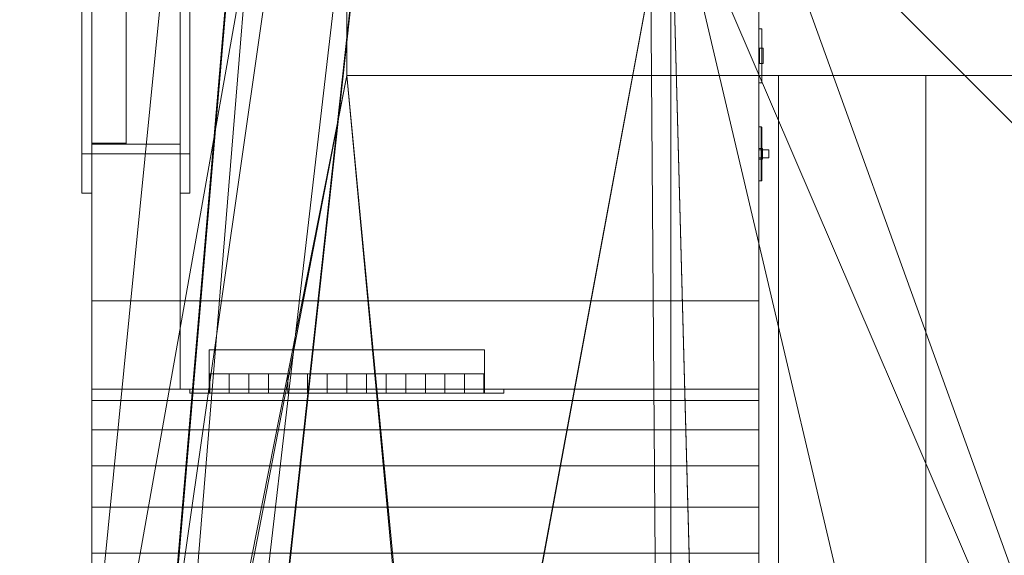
# Model space of a CAD drawing. Header units: inches. Extents: x -263 to 528, y -1 to 602.
# Tile 233 of 256: x 206 to 256, y 298 to 325. Entities that reach past the tile are written whole.
import ezdxf

# ---------------------------------------------------------------- set-up
doc = ezdxf.new("R2010")
doc.units = ezdxf.units.IN
doc.header["$MEASUREMENT"] = 0
for name, color, linetype in [('Doors', 7, 'Continuous'), ('Twindo - Electrical', 7, 'Continuous'), ('Twindo - HVAC', 7, 'Continuous'), ('Twindo - Slabs', 7, 'Continuous'), ('Twindo - Walls', 7, 'Continuous')]:
    doc.layers.add(name, color=color, linetype=linetype)
doc.layers.add('Twindo - Walls_Pen_No__3', color=7, linetype='Continuous', lineweight=18, true_color=0x506e96)

# ---------------------------------------------------------------- blocks, each defined once
blk = doc.blocks.new('Wall_E6B54613-5B14-45D9-8B45-9691F4702782', base_point=(415.5, 322.5))
at = {"layer": 'Twindo - Walls', "lineweight": 0}
mesh = blk.add_polyface(dxfattribs=at)
corners = [(222.5, 322.5, -6), (222.5, 337.5, -6), (428, 337.5, -6), (428, 322.5, -6), (222.5, 322.5, 101), (222.5, 337.5, 101), (428, 337.5, 101), (428, 322.5, 101)]
mesh.append_faces([[corners[k] for k in face] for face in [(0, 1, 2, 3), (1, 0, 4, 5), (1, 5, 6, 2), (7, 3, 2, 6), (4, 0, 3, 7), (5, 4, 7, 6)]], dxfattribs={"color": 254})
blk = doc.blocks.new('Slab_D0BD3B49-249D-4DA8-80D4-D821BCE50D6B', base_point=(-249.5, 387))
at = {"layer": 'Twindo - Slabs', "lineweight": 0}
mesh = blk.add_polyface(dxfattribs=at)
corners = [(-192, 387), (-249.5, 387), (-249.5, 387, -6), (-192, 387, -6), (-89.75, 579.5), (-249.5, 579.5), (-192, 134.5), (-132, 134.5), (-132, 124.5), (10, 124.5), (10, 13.75), (161.5, 13.75), (161.5, 6.5), (252, 6.5), (252, 14), (415.5, 14), (415.5, 322.5), (222.5, 322.5), (222.5, 357.5), (-4, 357.5), (-4, 413), (101.5, 413), (101.5, 553.5), (-89.75, 553.5), (-249.5, 579.5, -6), (-192, 134.5, -6), (-89.75, 579.5, -6), (-89.75, 553.5, -6), (101.5, 553.5, -6), (101.5, 413, -6), (-4, 413, -6), (-4, 357.5, -6), (222.5, 357.5, -6), (222.5, 322.5, -6), (415.5, 322.5, -6), (415.5, 14, -6), (252, 14, -6), (252, 6.5, -6), (161.5, 6.5, -6), (161.5, 13.75, -6), (10, 13.75, -6), (10, 124.5, -6), (-132, 124.5, -6), (-132, 134.5, -6)]
mesh.append_faces([[corners[k] for k in face] for face in [(0, 1, 2, 3), (1, 5, 24, 2), (6, 0, 3, 25), (5, 4, 26, 24), (7, 6, 25, 43), (8, 7, 43, 42), (9, 8, 42, 41), (10, 9, 41, 40), (11, 10, 40, 39), (12, 11, 39, 38), (13, 12, 38, 37), (14, 13, 37, 36), (15, 14, 36, 35), (16, 15, 35, 34), (17, 16, 34, 33), (18, 17, 33, 32), (19, 18, 32, 31), (20, 19, 31, 30), (21, 20, 30, 29), (22, 21, 29, 28), (23, 22, 28, 27), (4, 23, 27, 26)]], dxfattribs={"color": 254})
mesh.append_faces([[corners[k] for k in face] for face in [(22, 20, 21), (16, 14, 15)]], dxfattribs={"vtx0": -1, "color": 254})
mesh.append_faces([[corners[k] for k in face] for face in [(28, 30, 27), (34, 36, 33)]], dxfattribs={"vtx0": -1, "vtx1": -1, "color": 254})
mesh.append_faces([[corners[k] for k in face] for face in [(4, 0, 7), (19, 23, 8), (19, 9, 11), (43, 3, 26), (42, 27, 31), (39, 41, 31)]], dxfattribs={"vtx0": -1, "vtx1": -1, "vtx2": -1, "color": 254})
mesh.append_faces([[corners[k] for k in face] for face in [(23, 7, 8), (19, 8, 9), (17, 11, 12), (17, 12, 13), (17, 13, 14), (3, 24, 26), (43, 26, 27), (39, 31, 32), (39, 32, 33)]], dxfattribs={"vtx0": -1, "vtx2": -1, "color": 254})
mesh.append_faces([[corners[k] for k in face] for face in [(29, 30, 28), (35, 36, 34)]], dxfattribs={"vtx1": -1, "color": 254})
mesh.append_faces([[corners[k] for k in face] for face in [(4, 5, 0), (23, 4, 7), (19, 20, 23), (22, 23, 20), (18, 19, 11), (17, 18, 11), (16, 17, 14), (42, 43, 27), (30, 31, 27), (41, 42, 31), (38, 39, 33), (37, 38, 33), (36, 37, 33)]], dxfattribs={"vtx1": -1, "vtx2": -1, "color": 254})
mesh.append_faces([[corners[k] for k in face] for face in [(5, 1, 0), (0, 6, 7), (9, 10, 11), (3, 2, 24), (43, 25, 3), (39, 40, 41)]], dxfattribs={"vtx2": -1, "color": 254})
blk = doc.blocks.new('Slab_C16FED3F-F51D-4887-95C2-45D370958F54', base_point=(-255.75, 595))
at = {"layer": 'Twindo - Slabs', "lineweight": 0}
mesh = blk.add_polyface(dxfattribs=at)
corners = [(95.5, 568, 128), (95.5, 570, 128), (-75.75, 570, 128), (-75.75, 595, 128), (-255.75, 595, 128), (-255.75, 379, 128), (-198, 379, 128), (-198, 134.5, 128), (-136, 134.5, 128), (-136, 110.5, 128), (6.5, 110.5, 128), (6.5, 6.5, 128), (315.5, 6.5, 128), (315.5, 8, 128), (378.5, 8, 128), (378.5, 6.5, 128), (523, 6.5, 128), (523, 132.25, 128), (421.5, 132.25, 128), (421.5, 333, 128), (239, 333, 128), (239, 391.501, 128), (240, 391.501, 128), (240, 457, 128), (237, 457, 128), (237, 568, 128), (201, 127.5, 128), (201, 128.125, 128), (244.5, 128.125, 128), (244.5, 127.5, 128), (244.5, 15, 128), (161.5, 15, 128), (161.5, 146.5, 128), (200.935, 146.5, 128), (200.997, 146.5, 128), (200.997, 128.5, 128), (95.5, 568, 101), (95.5, 570, 101), (-75.75, 570, 101), (-75.75, 595, 101), (-255.75, 595, 101), (-255.75, 379, 101), (-198, 379, 101), (-198, 134.5, 101), (-136, 134.5, 101), (-136, 110.5, 101), (6.5, 110.5, 101), (6.5, 6.5, 101), (315.5, 6.5, 101), (315.5, 8, 101), (378.5, 8, 101), (378.5, 6.5, 101), (523, 6.5, 101), (523, 132.25, 101), (421.5, 132.25, 101), (421.5, 333, 101), (239, 333, 101), (239, 391.501, 101), (240, 391.501, 101), (240, 457, 101), (237, 457, 101), (237, 568, 101), (201, 127.5, 120), (201, 128, 120), (201, 128.125, 120), (244.5, 128.125, 120), (244.5, 128, 120), (244.5, 127.5, 120), (244.5, 127.5, 101), (244.5, 15, 101), (161.5, 15, 101), (161.5, 146.5, 101), (200.935, 146.5, 101), (200.997, 146.5, 101), (200.997, 128.5, 114.5), (201, 127.5, 101)]
mesh.append_faces([[corners[k] for k in face] for face in [(36, 37, 1, 0), (37, 38, 2, 1), (38, 39, 3, 2), (39, 40, 4, 3), (40, 41, 5, 4), (41, 42, 6, 5), (42, 43, 7, 6), (43, 44, 8, 7), (44, 45, 9, 8), (45, 46, 10, 9), (46, 47, 11, 10), (47, 48, 12, 11), (48, 49, 13, 12), (49, 50, 14, 13), (50, 51, 15, 14), (51, 52, 16, 15), (52, 53, 17, 16), (53, 54, 18, 17), (54, 55, 19, 18), (55, 56, 20, 19), (56, 57, 21, 20), (57, 58, 22, 21), (58, 59, 23, 22), (59, 60, 24, 23), (60, 61, 25, 24), (61, 36, 0, 25), (28, 27, 64, 65), (69, 70, 31, 30), (70, 71, 32, 31), (33, 32, 71, 72), (33, 72, 73, 34), (34, 73, 74, 35), (62, 67, 66, 63), (65, 64, 63, 66), (67, 62, 75, 68), (72, 74, 73)]], dxfattribs={"color": 254})
mesh.append_faces([[corners[k] for k in face] for face in [(23, 21, 22), (27, 63, 64), (29, 66, 67), (29, 69, 30), (75, 74, 72), (52, 54, 53)]], dxfattribs={"vtx0": -1, "color": 254})
mesh.append_faces([[corners[k] for k in face] for face in [(16, 18, 15), (59, 57, 60)]], dxfattribs={"vtx0": -1, "vtx1": -1, "color": 254})
mesh.append_faces([[corners[k] for k in face] for face in [(3, 6, 8), (31, 0, 11), (0, 32, 34), (24, 34, 27), (20, 24, 27), (28, 30, 12), (20, 28, 13), (75, 26, 74), (44, 42, 39), (47, 36, 70), (75, 60, 56), (49, 68, 56)]], dxfattribs={"vtx0": -1, "vtx1": -1, "vtx2": -1, "color": 254})
mesh.append_faces([[corners[k] for k in face] for face in [(2, 8, 9), (2, 9, 10), (0, 10, 11), (20, 27, 28), (30, 11, 12), (28, 12, 13), (20, 13, 14), (18, 14, 15), (42, 40, 39), (44, 39, 38), (46, 38, 37), (46, 37, 36), (72, 36, 61), (75, 61, 60), (47, 70, 69), (49, 69, 68), (50, 56, 55), (50, 55, 54)]], dxfattribs={"vtx0": -1, "vtx2": -1, "color": 254})
mesh.append_faces([[corners[k] for k in face] for face in [(17, 18, 16), (58, 57, 59)]], dxfattribs={"vtx1": -1, "color": 254})
mesh.append_faces([[corners[k] for k in face] for face in [(3, 4, 6), (2, 3, 8), (1, 2, 10), (0, 1, 10), (31, 32, 0), (25, 0, 34), (24, 25, 34), (20, 21, 24), (23, 24, 21), (30, 31, 11), (19, 20, 14), (18, 19, 14), (45, 44, 38), (46, 45, 38), (47, 46, 36), (71, 70, 36), (72, 71, 36), (75, 72, 61), (57, 56, 60), (68, 75, 56), (48, 47, 69), (49, 48, 69), (50, 49, 56), (51, 50, 54), (52, 51, 54)]], dxfattribs={"vtx1": -1, "vtx2": -1, "color": 254})
mesh.append_faces([[corners[k] for k in face] for face in [(4, 5, 6), (6, 7, 8), (26, 35, 74), (42, 41, 40), (44, 43, 42)]], dxfattribs={"vtx2": -1, "color": 254})
mesh.append_faces([[corners[k] for k in face] for face in [(27, 26, 62, 63), (29, 28, 65, 66), (29, 67, 68, 69)]], dxfattribs={"vtx3": -1, "color": 254})
blk = doc.blocks.new('Wall_225C22C4-F9A9-49A6-BA4B-B0135D6B83A1', base_point=(209.5, 306.5))
at = {"layer": 'Twindo - Walls', "lineweight": 0}
mesh = blk.add_polyface(dxfattribs=at)
corners = [(243.5, 306.5, 222), (243.5, 311, 222), (209.5, 311, 222), (209.5, 306.5, 222), (243.5, 306.5, 128), (243.5, 311, 128), (209.5, 311, 128), (209.5, 306.5, 128)]
mesh.append_faces([[corners[k] for k in face] for face in [(0, 1, 2, 3), (1, 0, 4, 5), (1, 5, 6, 2), (7, 3, 2, 6), (4, 0, 3, 7), (5, 4, 7, 6)]], dxfattribs={"color": 254})
blk = doc.blocks.new('Slab_A3746481-2909-4108-A365-6002FE2AB3C6', base_point=(95.5, 568))
at = {"layer": 'Twindo - Slabs', "lineweight": 0}
mesh = blk.add_polyface(dxfattribs=at)
corners = [(95.5, 568, 254), (95.5, 568, 248), (95.5, 395.501, 248), (95.5, 395.501, 254), (237, 568, 254), (237, 568, 248), (237, 457, 248), (240, 457, 248), (240, 391.501, 248), (239, 391.501, 248), (239, 192.5, 248), (421.5, 192.5, 248), (421.5, 132.25, 248), (523, 132.25, 248), (523, 6.5, 248), (378.5, 6.5, 248), (378.5, 8, 248), (315.5, 8, 248), (315.5, 6.5, 248), (150.5, 6.5, 248), (150.5, 197, 248), (155, 197, 248), (155, 397.501, 248), (113, 397.501, 248), (113, 395.501, 248), (201, 383.001, 248), (170, 383.001, 248), (170, 205.5, 248), (201, 205.5, 248), (378.6, 174.5, 248), (261.6, 174.5, 248), (261.6, 108.5, 248), (342.106, 108.5, 248), (378.6, 144.994, 248), (113, 395.501, 254), (113, 397.501, 254), (155, 397.501, 254), (155, 197, 254), (150.5, 197, 254), (150.5, 6.5, 254), (315.5, 6.5, 254), (315.5, 8, 254), (378.5, 8, 254), (378.5, 6.5, 254), (523, 6.5, 254), (523, 132.25, 254), (421.5, 132.25, 254), (421.5, 192.5, 254), (239, 192.5, 254), (239, 391.501, 254), (240, 391.501, 254), (240, 457, 254), (237, 457, 254), (170, 205.5, 254), (170, 383.001, 254), (201, 383.001, 254), (201, 205.5, 254), (261.6, 108.5, 254), (261.6, 174.5, 254), (378.6, 174.5, 254), (378.6, 144.994, 254), (342.106, 108.5, 254)]
mesh.append_faces([[corners[k] for k in face] for face in [(0, 1, 2, 3), (4, 5, 1, 0), (3, 2, 24, 34), (52, 6, 5, 4), (51, 7, 6, 52), (50, 8, 7, 51), (49, 9, 8, 50), (48, 10, 9, 49), (47, 11, 10, 48), (46, 12, 11, 47), (45, 13, 12, 46), (44, 14, 13, 45), (43, 15, 14, 44), (42, 16, 15, 43), (41, 17, 16, 42), (40, 18, 17, 41), (39, 19, 18, 40), (38, 20, 19, 39), (37, 21, 20, 38), (36, 22, 21, 37), (35, 23, 22, 36), (34, 24, 23, 35), (54, 26, 25, 55), (53, 27, 26, 54), (56, 28, 27, 53), (55, 25, 28, 56), (58, 30, 29, 59), (57, 31, 30, 58), (61, 32, 31, 57), (60, 33, 32, 61), (59, 29, 33, 60)]], dxfattribs={"color": 254})
mesh.append_faces([[corners[k] for k in face] for face in [(14, 12, 13), (51, 49, 50)]], dxfattribs={"vtx0": -1, "color": 254})
mesh.append_faces([[corners[k] for k in face] for face in [(7, 9, 6), (44, 46, 43)]], dxfattribs={"vtx0": -1, "vtx1": -1, "color": 254})
mesh.append_faces([[corners[k] for k in face] for face in [(19, 21, 27), (26, 22, 1), (28, 6, 10), (19, 28, 10), (19, 10, 31), (15, 33, 12), (0, 36, 54), (53, 37, 39), (48, 52, 56), (48, 56, 39), (57, 48, 39), (46, 60, 43)]], dxfattribs={"vtx0": -1, "vtx1": -1, "vtx2": -1, "color": 254})
mesh.append_faces([[corners[k] for k in face] for face in [(23, 2, 1), (26, 21, 22), (19, 27, 28), (25, 1, 5), (28, 5, 6), (17, 31, 32), (16, 32, 33), (29, 10, 11), (33, 11, 12), (0, 34, 35), (0, 35, 36), (53, 36, 37), (0, 54, 55), (52, 55, 56), (57, 39, 40), (57, 40, 41), (61, 41, 42), (48, 58, 59), (60, 42, 43), (46, 59, 60)]], dxfattribs={"vtx0": -1, "vtx2": -1, "color": 254})
mesh.append_faces([[corners[k] for k in face] for face in [(8, 9, 7), (45, 46, 44)]], dxfattribs={"vtx1": -1, "color": 254})
mesh.append_faces([[corners[k] for k in face] for face in [(22, 23, 1), (26, 27, 21), (25, 26, 1), (28, 25, 5), (9, 10, 6), (30, 31, 10), (18, 19, 31), (17, 18, 31), (16, 17, 32), (15, 16, 33), (29, 30, 10), (33, 29, 11), (14, 15, 12), (53, 54, 36), (56, 53, 39), (4, 0, 55), (52, 4, 55), (48, 49, 52), (51, 52, 49), (57, 58, 48), (61, 57, 41), (60, 61, 42), (47, 48, 59), (46, 47, 59)]], dxfattribs={"vtx1": -1, "vtx2": -1, "color": 254})
mesh.append_faces([[corners[k] for k in face] for face in [(23, 24, 2), (19, 20, 21), (0, 3, 34), (37, 38, 39)]], dxfattribs={"vtx2": -1, "color": 254})
blk = doc.blocks.new('Slab_71F202FD-5CC9-4EB5-992C-F668C054561A', base_point=(243.5, 269.503))
at = {"layer": 'Twindo - Slabs', "lineweight": 0}
mesh = blk.add_polyface(dxfattribs=at)
corners = [(243.5, 201, 320), (243.5, 201, 314), (421.5, 201, 314), (421.5, 201, 320), (243.5, 333, 320), (243.5, 333, 314), (421.5, 333, 314), (278.5, 236, 314), (386.5, 236, 314), (386.5, 298, 314), (278.5, 298, 314), (421.5, 333, 320), (386.5, 298, 320), (386.5, 236, 320), (278.5, 236, 320), (278.5, 298, 320)]
mesh.append_faces([[corners[k] for k in face] for face in [(0, 1, 2, 3), (4, 5, 1, 0), (3, 2, 6, 11), (11, 6, 5, 4), (13, 8, 7, 14), (12, 9, 8, 13), (15, 10, 9, 12), (14, 7, 10, 15)]], dxfattribs={"color": 254})
mesh.append_faces([[corners[k] for k in face] for face in [(2, 8, 6), (6, 9, 5), (11, 12, 3), (3, 13, 0)]], dxfattribs={"vtx0": -1, "vtx1": -1, "color": 254})
mesh.append_faces([[corners[k] for k in face] for face in [(10, 1, 5), (1, 7, 8), (6, 8, 9), (14, 4, 0), (4, 15, 12), (3, 12, 13)]], dxfattribs={"vtx0": -1, "vtx2": -1, "color": 254})
mesh.append_faces([[corners[k] for k in face] for face in [(10, 7, 1), (9, 10, 5), (2, 1, 8), (14, 15, 4), (13, 14, 0), (11, 4, 12)]], dxfattribs={"vtx1": -1, "vtx2": -1, "color": 254})
blk = doc.blocks.new('Wall_4F025EBD-E3C6-450E-9929-3A589C9B0F23', base_point=(244.5, 291.999))
at = {"layer": 'Twindo - Walls', "lineweight": 0}
mesh = blk.add_polyface(dxfattribs=at)
corners = [(244.5, 322.5), (244.5, 322.5, 101), (252, 322.5, 101), (252, 322.5), (244.5, 291.999), (244.5, 291.999, 101), (252, 291.999, 101), (252, 291.999)]
mesh.append_faces([[corners[k] for k in face] for face in [(0, 1, 2, 3), (4, 5, 1, 0), (5, 6, 2, 1), (3, 2, 6, 7), (7, 4, 0, 3), (7, 6, 5, 4)]], dxfattribs={"color": 254})
blk = doc.blocks.new('Wall_54734490-D857-481C-ADD2-61B9C9E9A720', base_point=(243.5, 269.503))
at = {"layer": 'Twindo - Walls', "lineweight": 0}
mesh = blk.add_polyface(dxfattribs=at)
corners = [(243.5, 269.503, 320), (243.5, 306.5, 320), (239, 306.5, 320), (239, 269.503, 320), (243.5, 269.503, 248), (243.5, 306.5, 248), (239, 306.5, 248), (239, 269.503, 248)]
mesh.append_faces([[corners[k] for k in face] for face in [(0, 1, 2, 3), (4, 5, 1, 0), (2, 1, 5, 6), (3, 2, 6, 7), (4, 0, 3, 7), (7, 6, 5, 4)]], dxfattribs={"color": 254})
blk = doc.blocks.new('Object_2C6F7299-8497-4142-A261-B3EE210E735D')
at = {"layer": 'Twindo - Electrical', "lineweight": 0}
mesh = blk.add_polyface(dxfattribs=at)
corners = [(243.638, 319.844, 175.328), (243.638, 317.156, 175.328), (243.638, 317.156, 170.672), (243.638, 319.844, 170.672), (243.638, 318.776, 172.331), (243.638, 318.224, 172.331), (243.638, 318.224, 173.669), (243.638, 318.776, 173.669), (243.637, 319.852, 170.663), (243.637, 319.852, 175.337), (243.637, 317.148, 170.663), (243.637, 317.148, 175.337), (243.5, 318.776, 172.331), (243.5, 318.776, 173.669), (243.5, 318.224, 173.669), (243.5, 318.224, 172.331), (243.628, 319.868, 170.648), (243.628, 319.868, 175.352), (243.628, 317.132, 170.648), (243.628, 317.132, 175.352), (243.5, 319.878, 175.362), (243.5, 319.878, 170.638), (243.5, 317.122, 170.638), (243.5, 317.122, 175.362), (243.612, 319.877, 170.639), (243.612, 319.877, 175.361), (243.612, 317.123, 170.639), (243.612, 317.123, 175.361), (243.603, 317.122, 175.362), (243.603, 319.878, 175.362), (243.603, 317.122, 170.638), (243.603, 319.878, 170.638)]
mesh.append_faces([[corners[k] for k in face] for face in [(8, 9, 0, 3), (10, 8, 3, 2), (11, 10, 2, 1), (9, 11, 1, 0), (12, 4, 7, 13), (13, 7, 6, 14), (14, 6, 5, 15), (15, 5, 4, 12), (16, 17, 9, 8), (18, 16, 8, 10), (19, 18, 10, 11), (17, 19, 11, 9), (24, 25, 17, 16), (26, 24, 16, 18), (27, 26, 18, 19), (25, 27, 19, 17), (20, 23, 28, 29), (23, 22, 30, 28), (22, 21, 31, 30), (21, 20, 29, 31), (31, 29, 25, 24), (30, 31, 24, 26), (28, 30, 26, 27), (29, 28, 27, 25)]], dxfattribs={"color": 7})
mesh.append_faces([[corners[k] for k in face] for face in [(3, 4, 2), (2, 5, 1), (22, 15, 21), (21, 12, 20)]], dxfattribs={"vtx0": -1, "vtx1": -1, "color": 7})
mesh.append_faces([[corners[k] for k in face] for face in [(6, 0, 1), (0, 7, 4), (2, 4, 5), (13, 23, 20), (23, 14, 15), (21, 15, 12)]], dxfattribs={"vtx0": -1, "vtx2": -1, "color": 7})
mesh.append_faces([[corners[k] for k in face] for face in [(6, 7, 0), (5, 6, 1), (3, 0, 4), (13, 14, 23), (12, 13, 20), (22, 23, 15)]], dxfattribs={"vtx1": -1, "vtx2": -1, "color": 7})
mesh = blk.add_polyface(dxfattribs=at)
corners = [(243.5, 318.697, 172.409), (243.5, 318.303, 172.409), (243.5, 318.303, 173.591), (243.5, 318.697, 173.591), (243.603, 318.303, 173.591), (243.603, 318.697, 173.591), (243.603, 318.303, 173.472), (243.603, 318.697, 173.472), (243.997, 318.303, 173.472), (243.997, 318.697, 173.472), (243.997, 318.303, 173.157), (243.997, 318.697, 173.157), (243.603, 318.303, 173.157), (243.603, 318.697, 173.157), (243.603, 318.303, 172.409), (243.603, 318.697, 172.409), (243.5, 318.776, 172.331), (243.677, 318.776, 172.331), (243.677, 318.224, 172.331), (243.5, 318.224, 172.331), (243.677, 318.224, 173.669), (243.5, 318.224, 173.669), (243.677, 318.776, 173.669), (243.5, 318.776, 173.669), (243.5, 318.697, 172.409), (243.677, 318.697, 172.409), (243.677, 318.697, 173.591), (243.5, 318.697, 173.591), (243.677, 318.303, 173.591), (243.5, 318.303, 173.591), (243.677, 318.303, 172.409), (243.5, 318.303, 172.409)]
mesh.append_faces([[corners[k] for k in face] for face in [(0, 1, 2, 3), (3, 2, 4, 5), (5, 4, 6, 7), (7, 6, 8, 9), (9, 8, 10, 11), (11, 10, 12, 13), (13, 12, 14, 15), (15, 14, 1, 0), (16, 17, 18, 19), (19, 18, 20, 21), (21, 20, 22, 23), (23, 22, 17, 16), (24, 25, 26, 27), (27, 26, 28, 29), (29, 28, 30, 31), (31, 30, 25, 24)]], dxfattribs={"color": 7})
mesh.append_faces([[corners[k] for k in face] for face in [(0, 13, 15)]], dxfattribs={"vtx0": -1, "color": 7})
mesh.append_faces([[corners[k] for k in face] for face in [(1, 12, 2), (19, 31, 16), (16, 24, 23), (17, 25, 18), (18, 30, 20)]], dxfattribs={"vtx0": -1, "vtx1": -1, "color": 7})
mesh.append_faces([[corners[k] for k in face] for face in [(3, 7, 13), (12, 6, 2)]], dxfattribs={"vtx0": -1, "vtx1": -1, "vtx2": -1, "color": 7})
mesh.append_faces([[corners[k] for k in face] for face in [(7, 11, 13), (27, 21, 23), (21, 29, 31), (16, 31, 24), (28, 22, 20), (22, 26, 25), (18, 25, 30)]], dxfattribs={"vtx0": -1, "vtx2": -1, "color": 7})
mesh.append_faces([[corners[k] for k in face] for face in [(14, 12, 1)]], dxfattribs={"vtx1": -1, "color": 7})
mesh.append_faces([[corners[k] for k in face] for face in [(0, 3, 13), (12, 10, 6), (27, 29, 21), (24, 27, 23), (19, 21, 31), (28, 26, 22), (30, 28, 20), (17, 22, 25)]], dxfattribs={"vtx1": -1, "vtx2": -1, "color": 7})
mesh.append_faces([[corners[k] for k in face] for face in [(3, 5, 7), (7, 9, 11), (6, 4, 2), (10, 8, 6)]], dxfattribs={"vtx2": -1, "color": 7})
blk = doc.blocks.new('Wall_BC384C86-54B6-430E-ABEB-3741066DCC50', base_point=(243.5, 306.5))
at = {"layer": 'Twindo - Walls', "lineweight": 0}
mesh = blk.add_polyface(dxfattribs=at)
corners = [(243.5, 306.5, 222), (243.5, 311, 222), (243.5, 311, 128), (243.5, 333, 128), (243.5, 333, 320), (243.5, 306.5, 320), (243.5, 306.5, 248), (239, 311, 222), (239, 306.5, 222), (239, 311, 128), (239, 333, 128), (239, 333, 320), (239, 306.5, 320), (239, 306.5, 248)]
mesh.append_faces([[corners[k] for k in face] for face in [(7, 1, 0, 8), (9, 2, 1, 7), (3, 2, 9, 10), (11, 4, 3, 10), (4, 11, 12, 5), (5, 12, 13, 6), (13, 8, 0, 6)]], dxfattribs={"color": 254})
mesh.append_faces([[corners[k] for k in face] for face in [(3, 1, 2)]], dxfattribs={"vtx0": -1, "color": 254})
mesh.append_faces([[corners[k] for k in face] for face in [(10, 7, 11)]], dxfattribs={"vtx0": -1, "vtx1": -1, "color": 254})
mesh.append_faces([[corners[k] for k in face] for face in [(4, 0, 1), (7, 12, 11)]], dxfattribs={"vtx0": -1, "vtx2": -1, "color": 254})
mesh.append_faces([[corners[k] for k in face] for face in [(9, 7, 10)]], dxfattribs={"vtx1": -1, "color": 254})
mesh.append_faces([[corners[k] for k in face] for face in [(4, 5, 0), (3, 4, 1), (7, 8, 12)]], dxfattribs={"vtx1": -1, "vtx2": -1, "color": 254})
blk = doc.blocks.new('Wall_A97876CB-3674-4E84-ADB3-8DFC0900E2AB', base_point=(209.5, 306.5))
at = {"layer": 'Twindo - Walls', "lineweight": 0}
mesh = blk.add_polyface(dxfattribs=at)
corners = [(214, 358.5, 128), (214, 358.5, 224), (214, 386.5, 224), (214, 386.5, 128), (214, 391.501, 128), (214, 391.501, 248), (214, 306.5, 248), (214, 306.5, 222), (214, 311, 222), (214, 311, 128), (214, 318.5, 128), (214, 318.5, 224), (214, 346.5, 224), (214, 346.5, 128), (209.5, 358.5, 128), (209.5, 358.5, 224), (209.5, 386.5, 224), (209.5, 386.5, 128), (209.5, 391.501, 128), (209.5, 391.501, 248), (209.5, 306.5, 248), (209.5, 306.5, 222), (209.5, 311, 222), (209.5, 311, 128), (209.5, 318.5, 128), (209.5, 318.5, 224), (209.5, 346.5, 224), (209.5, 346.5, 128)]
mesh.append_faces([[corners[k] for k in face] for face in [(1, 0, 14, 15), (2, 1, 15, 16), (3, 2, 16, 17), (3, 17, 18, 4), (5, 4, 18, 19), (20, 6, 5, 19), (7, 6, 20, 21), (7, 21, 22, 8), (8, 22, 23, 9), (10, 9, 23, 24), (10, 24, 25, 11), (11, 25, 26, 12), (12, 26, 27, 13), (14, 0, 13, 27)]], dxfattribs={"color": 254})
mesh.append_faces([[corners[k] for k in face] for face in [(4, 2, 3), (0, 12, 13), (10, 8, 9), (27, 15, 14)]], dxfattribs={"vtx0": -1, "color": 254})
mesh.append_faces([[corners[k] for k in face] for face in [(24, 22, 25), (18, 16, 19)]], dxfattribs={"vtx0": -1, "vtx1": -1, "color": 254})
mesh.append_faces([[corners[k] for k in face] for face in [(11, 1, 6), (16, 26, 19)]], dxfattribs={"vtx0": -1, "vtx1": -1, "vtx2": -1, "color": 254})
mesh.append_faces([[corners[k] for k in face] for face in [(1, 5, 6), (11, 6, 7), (11, 7, 8), (26, 20, 19)]], dxfattribs={"vtx0": -1, "vtx2": -1, "color": 254})
mesh.append_faces([[corners[k] for k in face] for face in [(23, 22, 24), (17, 16, 18)]], dxfattribs={"vtx1": -1, "color": 254})
mesh.append_faces([[corners[k] for k in face] for face in [(1, 2, 5), (4, 5, 2), (0, 1, 12), (10, 11, 8), (26, 25, 20), (21, 20, 25), (22, 21, 25), (27, 26, 15)]], dxfattribs={"vtx1": -1, "vtx2": -1, "color": 254})
blk = doc.blocks.new('Door_AAC8A5AA-A6C2-4BA7-8B0B-94717BAD65B1')
at = {"layer": 'Twindo - Walls_Pen_No__3', "color": 155, "lineweight": 18, "true_color": 0x506e96}
for p, q in [((209.5, 319, 128), (209.5, 346, 128)), ((209.5, 346, 223.5), (209.5, 319, 223.5)), ((211.25, 319, 128), (211.25, 346, 128)), ((211.25, 346, 223.5), (211.25, 319, 223.5)), ((209.5, 319, 223.5), (209.5, 319, 128)), ((209.5, 319, 128), (211.25, 319, 128)), ((209.5, 319, 223.5), (211.25, 319, 223.5)), ((211.25, 319, 223.5), (211.25, 319, 128))]:
    blk.add_line(p, q, dxfattribs=at)
at = {"layer": 'Doors', "lineweight": 0}
mesh = blk.add_polyface(dxfattribs=at)
corners = [(209, 348.5, 226), (209.5, 348.5, 226), (209.5, 346.5, 224), (209, 346.5, 224), (209.5, 318.5, 224), (209, 318.5, 224), (209.5, 316.5, 226), (209, 316.5, 226)]
mesh.append_faces([[corners[k] for k in face] for face in [(0, 1, 2, 3), (3, 2, 4, 5), (5, 4, 6, 7), (7, 6, 1, 0), (0, 3, 5, 7), (1, 6, 4, 2)]], dxfattribs={"color": 7})
mesh = blk.add_polyface(dxfattribs=at)
corners = [(214.5, 348.5, 226), (214.5, 346.5, 224), (214, 346.5, 224), (214, 348.5, 226), (214.5, 318.5, 224), (214, 318.5, 224), (214.5, 316.5, 226), (214, 316.5, 226)]
mesh.append_faces([[corners[k] for k in face] for face in [(0, 1, 2, 3), (1, 4, 5, 2), (4, 6, 7, 5), (6, 0, 3, 7), (0, 6, 4, 1), (3, 2, 5, 7)]], dxfattribs={"color": 7})
mesh = blk.add_polyface(dxfattribs=at)
corners = [(209.5, 346.5, 224), (214, 346.5, 224), (214, 346.5, 223.5), (209.5, 346.5, 223.5), (214, 346, 223.5), (209.5, 346, 223.5), (214, 319, 223.5), (209.5, 319, 223.5), (214, 318.5, 223.5), (209.5, 318.5, 223.5), (214, 318.5, 224), (209.5, 318.5, 224)]
mesh.append_faces([[corners[k] for k in face] for face in [(0, 1, 2, 3), (3, 2, 4, 5), (5, 4, 6, 7), (7, 6, 8, 9), (9, 8, 10, 11), (11, 10, 1, 0)]], dxfattribs={"color": 7})
mesh.append_faces([[corners[k] for k in face] for face in [(0, 7, 9, 11), (1, 6, 4, 2)]], dxfattribs={"vtx0": -1, "color": 7})
mesh.append_faces([[corners[k] for k in face] for face in [(0, 3, 5, 7), (1, 10, 8, 6)]], dxfattribs={"vtx3": -1, "color": 7})
mesh = blk.add_polyface(dxfattribs=at)
corners = [(209.5, 319, 128), (209.5, 346, 128), (211.25, 346, 128), (211.25, 319, 128), (209.5, 346, 223.5), (211.25, 346, 223.5), (209.5, 319, 223.5), (211.25, 319, 223.5), (209.5, 319.039, 128.039), (209.5, 319.039, 223.461), (211.25, 319.039, 223.461), (211.25, 319.039, 128.039), (209.5, 345.961, 223.461), (211.25, 345.961, 223.461), (209.5, 345.961, 128.039), (211.25, 345.961, 128.039)]
mesh.append_faces([[corners[k] for k in face] for face in [(0, 1, 2, 3), (1, 4, 5, 2), (4, 6, 7, 5), (6, 0, 3, 7), (8, 9, 10, 11), (9, 12, 13, 10), (12, 14, 15, 13), (14, 8, 11, 15)]], dxfattribs={"color": 7})
mesh.append_faces([[corners[k] for k in face] for face in [(1, 14, 4), (4, 12, 6), (5, 13, 2), (2, 15, 3)]], dxfattribs={"vtx0": -1, "vtx1": -1, "color": 7})
mesh.append_faces([[corners[k] for k in face] for face in [(9, 0, 6), (0, 8, 14), (4, 14, 12), (11, 7, 3), (7, 10, 13), (2, 13, 15)]], dxfattribs={"vtx0": -1, "vtx2": -1, "color": 7})
mesh.append_faces([[corners[k] for k in face] for face in [(9, 8, 0), (12, 9, 6), (1, 0, 14), (11, 10, 7), (15, 11, 3), (5, 7, 13)]], dxfattribs={"vtx1": -1, "vtx2": -1, "color": 7})
mesh = blk.add_polyface(dxfattribs=at)
corners = [(211.25, 345.961, 128.039), (211.25, 345.961, 223.461), (211.25, 319.039, 223.461), (211.25, 319.039, 128.039), (209.5, 319.039, 128.039), (209.5, 345.961, 128.039), (209.5, 319.039, 223.461), (209.5, 345.961, 223.461)]
mesh.append_faces([[corners[k] for k in face] for face in [(0, 1, 2, 3), (4, 5, 0, 3), (3, 2, 6, 4), (2, 1, 7, 6), (5, 7, 1, 0), (4, 6, 7, 5)]], dxfattribs={"color": 7})
mesh = blk.add_polyface(dxfattribs=at)
corners = [(209.5, 318.5, 128), (214, 318.5, 128), (214, 318.5, 223.5), (209.5, 318.5, 223.5), (214, 319, 223.5), (209.5, 319, 223.5), (214, 319, 128), (209.5, 319, 128)]
mesh.append_faces([[corners[k] for k in face] for face in [(0, 1, 2, 3), (3, 2, 4, 5), (5, 4, 6, 7), (7, 6, 1, 0), (0, 3, 5, 7), (1, 6, 4, 2)]], dxfattribs={"color": 7})
mesh = blk.add_polyface(dxfattribs=at)
corners = [(209, 316.5, 226), (209.5, 316.5, 226), (209.5, 318.5, 224), (209, 318.5, 224), (209.5, 318.5, 128), (209, 318.5, 128), (209.5, 316.5, 128), (209, 316.5, 128)]
mesh.append_faces([[corners[k] for k in face] for face in [(0, 1, 2, 3), (3, 2, 4, 5), (5, 4, 6, 7), (7, 6, 1, 0), (0, 3, 5, 7), (1, 6, 4, 2)]], dxfattribs={"color": 7})
mesh = blk.add_polyface(dxfattribs=at)
corners = [(214.5, 316.5, 226), (214.5, 318.5, 224), (214, 318.5, 224), (214, 316.5, 226), (214.5, 318.5, 128), (214, 318.5, 128), (214.5, 316.5, 128), (214, 316.5, 128)]
mesh.append_faces([[corners[k] for k in face] for face in [(0, 1, 2, 3), (1, 4, 5, 2), (4, 6, 7, 5), (6, 0, 3, 7), (0, 6, 4, 1), (3, 2, 5, 7)]], dxfattribs={"color": 7})
blk = doc.blocks.new('Wall_E88E371B-5C91-414D-8677-A7DD14F72C50', base_point=(243.5, 269.503))
at = {"layer": 'Twindo - Walls', "lineweight": 0}
mesh = blk.add_polyface(dxfattribs=at)
corners = [(243.5, 302.595, 227.863), (243.5, 304.419, 225.695), (243.5, 305.923, 223.294), (243.5, 306.5, 222), (243.5, 306.5, 248), (243.5, 269.503, 248), (243.5, 269.503, 222), (243.5, 270.769, 224.486), (243.5, 272.432, 226.78), (243.5, 274.398, 228.82), (243.5, 276.629, 230.566), (243.5, 279.081, 231.985), (243.5, 281.707, 233.049), (243.5, 284.455, 233.737), (243.5, 287.272, 234.036), (243.5, 290.104, 233.94), (243.5, 292.895, 233.451), (243.5, 295.59, 232.578), (243.5, 298.138, 231.339), (243.5, 300.488, 229.757), (209.5, 304.419, 225.695), (209.5, 302.595, 227.863), (209.5, 305.923, 223.294), (209.5, 306.5, 222), (209.5, 306.5, 248), (209.5, 269.503, 248), (209.5, 269.503, 222), (209.5, 270.769, 224.486), (209.5, 272.432, 226.78), (209.5, 274.398, 228.82), (209.5, 276.629, 230.566), (209.5, 279.081, 231.985), (209.5, 281.707, 233.049), (209.5, 284.455, 233.737), (209.5, 287.272, 234.036), (209.5, 290.104, 233.94), (209.5, 292.895, 233.451), (209.5, 295.59, 232.578), (209.5, 298.138, 231.339), (209.5, 300.488, 229.757)]
mesh.append_faces([[corners[k] for k in face] for face in [(20, 1, 0, 21), (22, 2, 1, 20), (22, 23, 3, 2), (4, 3, 23, 24), (25, 5, 4, 24), (25, 26, 6, 5), (27, 7, 6, 26), (28, 8, 7, 27), (29, 9, 8, 28), (30, 10, 9, 29), (31, 11, 10, 30), (32, 12, 11, 31), (33, 13, 12, 32), (34, 14, 13, 33), (35, 15, 14, 34), (36, 16, 15, 35), (37, 17, 16, 36), (38, 18, 17, 37), (39, 19, 18, 38), (21, 0, 19, 39)]], dxfattribs={"color": 254})
mesh.append_faces([[corners[k] for k in face] for face in [(14, 4, 5), (4, 14, 15), (4, 15, 16), (4, 16, 17), (4, 17, 18), (4, 18, 19), (4, 19, 0), (4, 0, 1), (4, 1, 2), (34, 25, 24), (25, 34, 33), (25, 33, 32), (25, 32, 31), (25, 31, 30), (25, 30, 29), (25, 29, 28), (25, 28, 27)]], dxfattribs={"vtx0": -1, "vtx2": -1, "color": 254})
mesh.append_faces([[corners[k] for k in face] for face in [(3, 4, 2), (6, 7, 5), (26, 25, 27), (23, 22, 24)]], dxfattribs={"vtx1": -1, "color": 254})
mesh.append_faces([[corners[k] for k in face] for face in [(13, 14, 5), (12, 13, 5), (11, 12, 5), (10, 11, 5), (9, 10, 5), (8, 9, 5), (7, 8, 5), (35, 34, 24), (36, 35, 24), (37, 36, 24), (38, 37, 24), (39, 38, 24), (21, 39, 24), (20, 21, 24), (22, 20, 24)]], dxfattribs={"vtx1": -1, "vtx2": -1, "color": 254})
blk = doc.blocks.new('Object_B28A4087-A819-479C-BB93-D8B2769D0A2F')
at = {"layer": 'Twindo - HVAC', "lineweight": 0}
mesh = blk.add_polyface(dxfattribs=at)
corners = [(229.477, 306.303, 136.5), (229.477, 307.287, 136.5), (215.524, 307.287, 136.5), (215.524, 306.303, 136.5), (229.477, 306.303, 137.5), (229.477, 307.287, 137.5), (215.524, 307.287, 137.5), (215.524, 306.303, 137.5), (229.477, 306.303, 138.5), (229.477, 307.287, 138.5), (215.524, 307.287, 138.5), (215.524, 306.303, 138.5), (229.477, 306.303, 139.5), (229.477, 307.287, 139.5), (215.524, 307.287, 139.5), (215.524, 306.303, 139.5), (229.477, 306.303, 140.5), (229.477, 307.287, 140.5), (215.524, 307.287, 140.5), (215.524, 306.303, 140.5), (229.477, 306.303, 141.5), (229.477, 307.287, 141.5), (215.524, 307.287, 141.5), (215.524, 306.303, 141.5), (229.477, 306.303, 142.5), (229.477, 307.287, 142.5), (215.524, 307.287, 142.5), (215.524, 306.303, 142.5), (215.5, 306.303, 142.476), (215.5, 307.287, 142.476), (215.5, 307.287, 136.524), (215.5, 306.303, 136.524), (216.5, 306.303, 142.476), (216.5, 307.287, 142.476), (216.5, 307.287, 136.524), (216.5, 306.303, 136.524), (217.5, 306.303, 142.476), (217.5, 307.287, 142.476), (217.5, 307.287, 136.524), (217.5, 306.303, 136.524), (218.5, 306.303, 142.476), (218.5, 307.287, 142.476), (218.5, 307.287, 136.524), (218.5, 306.303, 136.524), (219.5, 306.303, 142.476), (219.5, 307.287, 142.476), (219.5, 307.287, 136.524), (219.5, 306.303, 136.524), (220.5, 306.303, 142.476), (220.5, 307.287, 142.476), (220.5, 307.287, 136.524), (220.5, 306.303, 136.524), (221.5, 306.303, 142.476), (221.5, 307.287, 142.476), (221.5, 307.287, 136.524), (221.5, 306.303, 136.524), (222.5, 306.303, 142.476), (222.5, 307.287, 142.476), (222.5, 307.287, 136.524), (222.5, 306.303, 136.524), (223.5, 306.303, 142.476), (223.5, 307.287, 142.476), (223.5, 307.287, 136.524), (223.5, 306.303, 136.524), (224.5, 306.303, 142.476), (224.5, 307.287, 142.476), (224.5, 307.287, 136.524), (224.5, 306.303, 136.524), (225.5, 306.303, 142.476), (225.5, 307.287, 142.476), (225.5, 307.287, 136.524), (225.5, 306.303, 136.524), (226.5, 306.303, 142.476), (226.5, 307.287, 142.476), (226.5, 307.287, 136.524), (226.5, 306.303, 136.524), (227.5, 306.303, 142.476), (227.5, 307.287, 142.476), (227.5, 307.287, 136.524), (227.5, 306.303, 136.524), (228.5, 306.303, 142.476), (228.5, 307.287, 142.476), (228.5, 307.287, 136.524), (228.5, 306.303, 136.524), (229.5, 306.303, 142.476), (229.5, 307.287, 142.476), (229.5, 307.287, 136.524), (229.5, 306.303, 136.524), (229.516, 306.5, 136.484), (229.516, 308.5, 136.484), (229.516, 308.5, 142.516), (229.516, 306.5, 142.516), (215.485, 308.5, 142.516), (215.485, 306.5, 142.516), (215.485, 308.5, 136.484), (215.485, 306.5, 136.484)]
mesh.append_faces([[corners[k] for k in face] for face in [(0, 1, 2, 3), (4, 5, 6, 7), (8, 9, 10, 11), (12, 13, 14, 15), (16, 17, 18, 19), (20, 21, 22, 23), (24, 25, 26, 27), (28, 29, 30, 31), (32, 33, 34, 35), (36, 37, 38, 39), (40, 41, 42, 43), (44, 45, 46, 47), (48, 49, 50, 51), (52, 53, 54, 55), (56, 57, 58, 59), (60, 61, 62, 63), (64, 65, 66, 67), (68, 69, 70, 71), (72, 73, 74, 75), (76, 77, 78, 79), (80, 81, 82, 83), (84, 85, 86, 87), (88, 89, 90, 91), (91, 90, 92, 93), (93, 92, 94, 95), (95, 94, 89, 88)]], dxfattribs={"color": 141})
mesh = blk.add_polyface(dxfattribs=at)
corners = [(214.5, 306.303, 135.5), (214.5, 306.5, 135.5), (230.5, 306.5, 135.5), (230.5, 306.303, 135.5), (230.5, 306.5, 143.5), (230.5, 306.303, 143.5), (214.5, 306.5, 143.5), (214.5, 306.303, 143.5), (215.485, 306.303, 136.484), (215.485, 306.5, 136.484), (215.485, 306.5, 142.516), (215.485, 306.303, 142.516), (229.516, 306.5, 142.516), (229.516, 306.303, 142.516), (229.516, 306.5, 136.484), (229.516, 306.303, 136.484)]
mesh.append_faces([[corners[k] for k in face] for face in [(0, 1, 2, 3), (3, 2, 4, 5), (5, 4, 6, 7), (7, 6, 1, 0), (8, 9, 10, 11), (11, 10, 12, 13), (13, 12, 14, 15), (15, 14, 9, 8)]], dxfattribs={"color": 141})
mesh.append_faces([[corners[k] for k in face] for face in [(3, 15, 0), (0, 8, 7), (1, 9, 2), (2, 14, 4)]], dxfattribs={"vtx0": -1, "vtx1": -1, "color": 141})
mesh.append_faces([[corners[k] for k in face] for face in [(11, 5, 7), (5, 13, 15), (0, 15, 8), (12, 6, 4), (6, 10, 9), (2, 9, 14)]], dxfattribs={"vtx0": -1, "vtx2": -1, "color": 141})
mesh.append_faces([[corners[k] for k in face] for face in [(11, 13, 5), (8, 11, 7), (3, 5, 15), (12, 10, 6), (14, 12, 4), (1, 6, 9)]], dxfattribs={"vtx1": -1, "vtx2": -1, "color": 141})
blk = doc.blocks.new('Object_BCD2359E-47FB-4F35-89BD-CD403D379BF4')
at = {"layer": 'Twindo - Electrical', "lineweight": 0}
mesh = blk.add_polyface(dxfattribs=at)
corners = [(243.638, 324.878, 170.638), (243.638, 324.878, 175.362), (243.638, 322.122, 175.362), (243.638, 322.122, 170.638), (243.638, 323.106, 172.528), (243.638, 323.106, 173.472), (243.638, 323.894, 173.472), (243.638, 323.894, 172.528), (243.5, 324.878, 175.362), (243.5, 324.878, 170.638), (243.5, 322.122, 175.362), (243.5, 322.122, 170.638), (243.534, 323.106, 172.528), (243.534, 323.106, 173.472), (243.534, 323.894, 173.472), (243.534, 323.894, 172.528)]
mesh.append_faces([[corners[k] for k in face] for face in [(8, 1, 0, 9), (10, 2, 1, 8), (11, 3, 2, 10), (9, 0, 3, 11), (5, 4, 12, 13), (6, 5, 13, 14), (7, 6, 14, 15), (4, 7, 15, 12), (10, 8, 9, 11), (14, 13, 12, 15)]], dxfattribs={"color": 7})
mesh.append_faces([[corners[k] for k in face] for face in [(0, 7, 3), (3, 4, 2)]], dxfattribs={"vtx0": -1, "vtx1": -1, "color": 7})
mesh.append_faces([[corners[k] for k in face] for face in [(5, 1, 2), (1, 6, 7), (3, 7, 4)]], dxfattribs={"vtx0": -1, "vtx2": -1, "color": 7})
mesh.append_faces([[corners[k] for k in face] for face in [(5, 6, 1), (4, 5, 2), (0, 1, 7)]], dxfattribs={"vtx1": -1, "vtx2": -1, "color": 7})
mesh = blk.add_polyface(dxfattribs=at)
corners = [(243.534, 323.894, 172.528), (243.534, 323.894, 173.472), (243.717, 323.894, 173.472), (243.717, 323.894, 172.528), (243.534, 323.106, 173.472), (243.717, 323.106, 173.472), (243.534, 323.106, 172.528), (243.717, 323.106, 172.528)]
mesh.append_faces([[corners[k] for k in face] for face in [(0, 1, 2, 3), (1, 4, 5, 2), (4, 6, 7, 5), (6, 0, 3, 7), (0, 6, 4, 1), (3, 2, 5, 7)]], dxfattribs={"color": 7})

msp = doc.modelspace()

# ---------------------------------------------------------------- block references
at = {"layer": 'Doors', "color": 5, "linetype": 'Continuous', "lineweight": 18}
msp.add_blockref('Door_AAC8A5AA-A6C2-4BA7-8B0B-94717BAD65B1', (0, 0), dxfattribs=at)
at = {"layer": 'Twindo - Electrical', "color": 36, "linetype": 'Continuous', "lineweight": 18, "true_color": 0x783c00}
for name in ['Object_BCD2359E-47FB-4F35-89BD-CD403D379BF4', 'Object_2C6F7299-8497-4142-A261-B3EE210E735D']:
    msp.add_blockref(name, (0, 0), dxfattribs=at)
at = {"layer": 'Twindo - HVAC', "color": 36, "linetype": 'Continuous', "lineweight": 18, "true_color": 0x783c00}
msp.add_blockref('Object_B28A4087-A819-479C-BB93-D8B2769D0A2F', (0, 0), dxfattribs=at)
at = {"layer": 'Twindo - Slabs', "color": 251, "linetype": 'Continuous', "lineweight": 18, "true_color": 0x4a4a4a}
for name, p in [('Slab_C16FED3F-F51D-4887-95C2-45D370958F54', (-255.75, 595)), ('Slab_D0BD3B49-249D-4DA8-80D4-D821BCE50D6B', (-249.5, 387)), ('Slab_A3746481-2909-4108-A365-6002FE2AB3C6', (95.5, 568)), ('Slab_71F202FD-5CC9-4EB5-992C-F668C054561A', (243.5, 269.503))]:
    msp.add_blockref(name, p, dxfattribs=at)
at = {"layer": 'Twindo - Walls', "color": 7, "lineweight": 35}
for name, p in [('Wall_A97876CB-3674-4E84-ADB3-8DFC0900E2AB', (209.5, 306.5)), ('Wall_E6B54613-5B14-45D9-8B45-9691F4702782', (415.5, 322.5)), ('Wall_BC384C86-54B6-430E-ABEB-3741066DCC50', (243.5, 306.5)), ('Wall_4F025EBD-E3C6-450E-9929-3A589C9B0F23', (244.5, 291.999)), ('Wall_225C22C4-F9A9-49A6-BA4B-B0135D6B83A1', (209.5, 306.5)), ('Wall_E88E371B-5C91-414D-8677-A7DD14F72C50', (243.5, 269.503)), ('Wall_54734490-D857-481C-ADD2-61B9C9E9A720', (243.5, 269.503))]:
    msp.add_blockref(name, p, dxfattribs=at)

doc.saveas('drawing.dxf')
